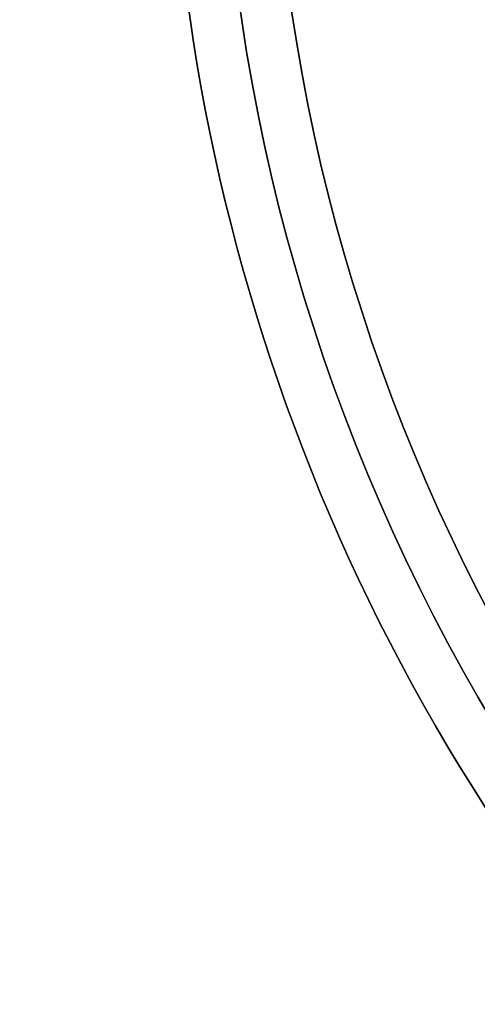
# Model space of a CAD drawing. Header units: millimetres. Extents: x -133 to 133, y 0 to 269.
# Tile 17 of 225: x -31.22 to -24.46, y 117.57 to 132.1. Entities that reach past the tile are written whole.
import ezdxf

# ---------------------------------------------------------------- set-up
doc = ezdxf.new("R2010")
doc.units = ezdxf.units.MM
for name, color, linetype, true_color in [('COTA', 252, 'Continuous', 0x696969), ('NEGRO', 7, 'Continuous', 0x1f1f1f), ('PANTALLA', 7, 'Continuous', 0xececec)]:
    doc.layers.add(name, color=color, linetype=linetype, true_color=true_color)

# ---------------------------------------------------------------- blocks, each defined once
blk = doc.blocks.new('DOME 29910')
at = {"layer": 'NEGRO', "extrusion": (0, 0, -1)}
for centre, radius, start, end in [((0, 136.25, -134), 116.5, 57.22053, 237.22053), ((0, 136.25, -123.5), 115.5, 57.22053, 237.22053), ((0, 136.25, -134), 115.5, 57.22053, 237.22053), ((0, 136.25, -128.75), 116.5, 57.22053, 237.22053), ((0, 136.25, -128.75), 115.5, 57.22053, 237.22053), ((0, 136.25, -123), 106.5, 57.22053, 237.22053), ((0, 136.25, -136), 115, 270, 90), ((0, 136.25, -122.5), 106.5, 57.22053, 237.22053), ((0, 136.25, -136), 112, 270, 90), ((0, 136.25, -128.75), 116.5, 237.22053, 57.22053), ((0, 136.25, -123.5), 116.5, 237.22053, 57.22053), ((0, 136.25, -134), 116.5, 237.22053, 57.22053), ((0, 136.25, -128.75), 115.5, 237.22053, 57.22053), ((0, 136.25, -134), 115.5, 237.22053, 57.22053), ((0, 136.25, -122.5), 106.5, 237.22053, 57.22053), ((0, 136.25, -123), 106.5, 237.22053, 57.22053), ((0, 136.25, -134), 29, 300, 120), ((0, 136.25, -133), 29, 300, 120), ((0, 136.25, -139.376), 28.25, 233.4512, 53.4512), ((0, 136.25, -138.376), 28.25, 233.4512, 53.4512), ((0, 136.25, -137.876), 27.5, 233.4512, 53.4512), ((0, 136.25, -137.626), 27.5, 233.4512, 53.4512), ((0, 136.25, -129.5), 115, 270, 358.03474), ((0, 136.25, -129.5), 112, 270, 357.98208)]:
    blk.add_arc(centre, radius, start, end, dxfattribs=at)
at = {"layer": 'NEGRO'}
for centre, radius, start, end in [((0, 136.25, 123.5), 116.5, 302.77947, 122.77947), ((0, 136.25, 123), 115, 90, 270), ((0, 136.25, 123), 115, 302.77947, 122.77947), ((0, 136.25, 122), 115, 302.77947, 122.77947), ((0, 136.25, 123), 112, 90, 270), ((0, 136.25, 122), 106.5, 302.77947, 122.77947), ((0, 136.25, 123.5), 115.5, 122.77947, 302.77947), ((0, 136.25, 122), 115, 122.77947, 302.77947), ((0, 136.25, 123), 115, 122.77947, 302.77947), ((0, 136.25, 122), 106.5, 122.77947, 302.77947), ((0, 136.25, 132), 29, 60, 240), ((0, 136.25, 137.376), 28.25, 126.5488, 306.5488), ((0, 136.25, 137.376), 27.5, 126.5488, 306.5488)]:
    blk.add_arc(centre, radius, start, end, dxfattribs=at)
for points in [[(62.836, 38.671, 122.439), (257.995, 164.343, 122.439), (132.322, 359.501, 122.439), (-62.836, 233.829, 122.439)], [(62.453, 39.265, 123.146), (256.423, 164.172, 123.146), (131.516, 358.141, 123.146), (-62.453, 233.235, 123.146)], [(-62.836, 233.829, 122.439), (-257.995, 108.157, 122.439), (-132.322, -87.001, 122.439), (62.836, 38.671, 122.439)], [(-62.453, 233.235, 123.146), (-256.423, 108.328, 123.146), (-131.516, -85.641, 123.146), (62.453, 39.265, 123.146)]]:
    blk.add_rational_spline(points, [0.816490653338, 0.272163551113, 0.272163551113, 0.816490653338], degree=3, dxfattribs=at)
for points in [[(-28.613, 131.526, 134), (-28.613, 131.526, 132)], [(-24.863, 124.498, 137.876), (-24.863, 124.498, 137.376)], [(-25.541, 124.178, 139.376), (-25.541, 124.178, 137.376)]]:
    blk.add_open_spline(points, degree=1, dxfattribs=at)
at = {"layer": 'PANTALLA', "extrusion": (0, 0, -1)}
for radius in [115, 115, 112, 112]:
    blk.add_arc((0, 136.25, -136), radius, 270, 90, dxfattribs=at)
at = {"layer": 'PANTALLA', "extrusion": (-0.634393, 0.77301, -6.12323e-17)}
for radius in [115, 112]:
    blk.add_arc((-86.436, 136, 105.323), radius, 360, 90, dxfattribs=at)

msp = doc.modelspace()

# ---------------------------------------------------------------- block references
at = {"layer": 'COTA'}
msp.add_blockref('DOME 29910', (0, 0, -50), dxfattribs=at)

doc.saveas('drawing.dxf')
